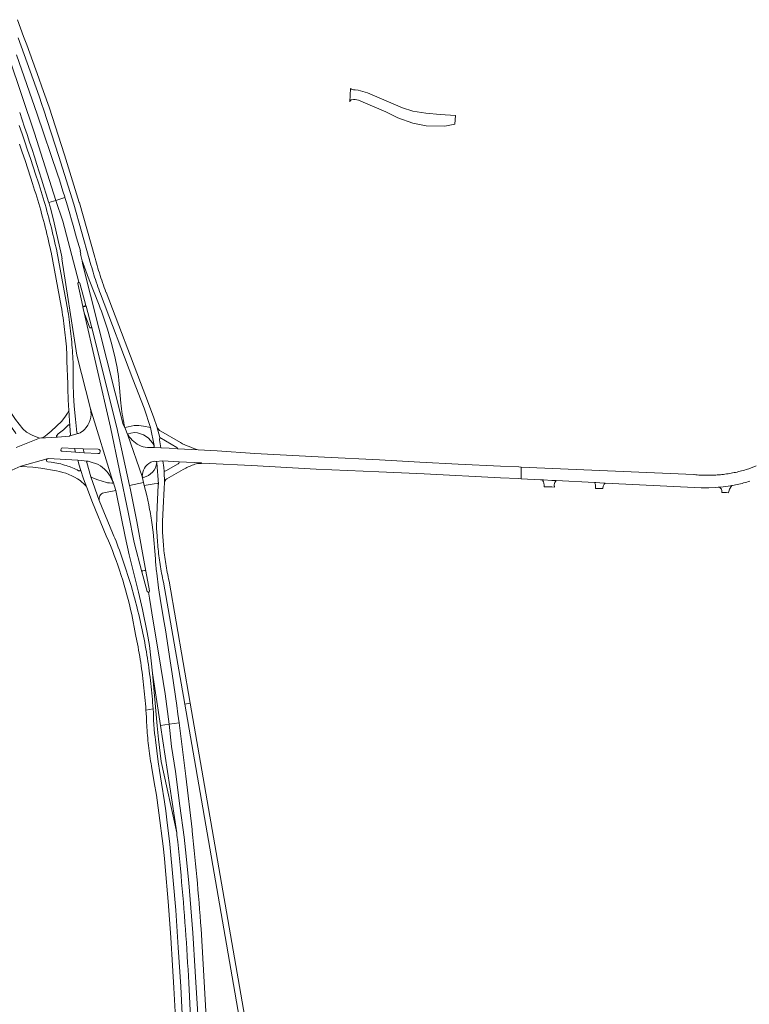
# Model space of a CAD drawing. Extents: x 152825 to 164088, y 457113 to 463005.
# Tile 177 of 256: x 156585 to 156914, y 460756 to 461199. Entities that reach past the tile are written whole.
import ezdxf

# ---------------------------------------------------------------- set-up
doc = ezdxf.new("R2010")
doc.units = 0
doc.header["$LTSCALE"] = 0.5
for name, color, linetype, lineweight in [('B-PV-VH-GESLOTENVERHARDING_ASFALT-GV', 251, 'CONTINUOUS', 18), ('B-PV-VH-ONVERHARD_ZAND-GV', 251, 'CONTINUOUS', 18), ('B-PV-VH-OPENVERHARDING_BETONSTRAATSTEEN-GV', 251, 'CONTINUOUS', 18), ('B-PV-VH-OPENVERHARDING_STRAATBAKSTEEN-GV', 251, 'CONTINUOUS', 18)]:
    doc.layers.add(name, color=color, linetype=linetype, lineweight=lineweight)

msp = doc.modelspace()

# ---------------------------------------------------------------- linework, layer by layer
at = {"layer": 'B-PV-VH-GESLOTENVERHARDING_ASFALT-GV', "flags": 128}
for points in [[(156645.196, 461006.694), (156648.642, 461006.498), (156648.012, 461010.121), (156648.133, 461011.098), (156646.843, 461016.052), (156645.452, 461019.924), (156642.212, 461028.816), (156640.733, 461032.698), (156623.948, 461076.545), (156623.924, 461076.607), (156623.526, 461077.68), (156623.136, 461078.756), (156622.754, 461079.835), (156622.379, 461080.917), (156622.011, 461082.001), (156621.652, 461083.087), (156621.299, 461084.177), (156620.955, 461085.268), (156620.618, 461086.362), (156620.288, 461087.458), (156619.967, 461088.557), (156619.653, 461089.657), (156619.347, 461090.76), (156619.048, 461091.865), (156618.968, 461092.167), (156618.914, 461092.355), (156611.936, 461116.885), (156611.888, 461117.052), (156605.193, 461138.545), (156598.251, 461159.96), (156597.679, 461161.591), (156596.343, 461165.381), (156595, 461169.169), (156593.65, 461172.954), (156592.292, 461176.737), (156590.926, 461180.517), (156589.553, 461184.294), (156588.172, 461188.068), (156586.784, 461191.839), (156585.388, 461195.608), (156583.985, 461199.374)], [(156584.261, 461191.201), (156585.639, 461187.46), (156587.009, 461183.715), (156588.371, 461179.968), (156589.726, 461176.218), (156591.073, 461172.466), (156592.413, 461168.711), (156593.745, 461164.953), (156595.07, 461161.192), (156595.796, 461159.122), (156602.713, 461137.714), (156609.42, 461116.24), (156616.405, 461091.635), (156616.44, 461091.51), (156616.553, 461091.086), (156616.853, 461089.979), (156617.161, 461088.875), (156617.476, 461087.773), (156617.799, 461086.673), (156618.13, 461085.576), (156618.469, 461084.481), (156618.815, 461083.388), (156619.169, 461082.298), (156619.53, 461081.21), (156619.899, 461080.125), (156620.275, 461079.042), (156620.659, 461077.962), (156621.051, 461076.885), (156621.45, 461075.81), (156636.015, 461037.463), (156641.077, 461024.273), (156644.006, 461015.573), (156645.599, 461007.508)], [(156580.271, 461182.211), (156591.635, 461148.206), (156601.391, 461117.986), (156605.408, 461119.272), (156605.316, 461119.572), (156604.521, 461122.14), (156603.718, 461124.707), (156602.908, 461127.271), (156602.09, 461129.832), (156592.907, 461156.746), (156583.516, 461183.588)], [(156585.016, 461157.599), (156586.143, 461154.262), (156587.264, 461150.922), (156588.376, 461147.579), (156589.481, 461144.234), (156590.578, 461140.887), (156591.668, 461137.536), (156592.75, 461134.184), (156593.824, 461130.829), (156594.891, 461127.471), (156595.951, 461124.112), (156597.002, 461120.749), (156598.046, 461117.385), (156598.178, 461116.959), (156601.391, 461117.986), (156591.635, 461148.206), (156580.271, 461182.211)], [(156610.824, 461013.336), (156610.209, 461019.32), (156609.613, 461025.268), (156609.302, 461030.249), (156609.165, 461035.309), (156609.122, 461041.488), (156609.09, 461044.77), (156609.071, 461045.196), (156609.011, 461046.47), (156608.943, 461047.743), (156608.866, 461049.016), (156608.782, 461050.289), (156608.689, 461051.56), (156608.589, 461052.832), (156608.48, 461054.102), (156608.364, 461055.372), (156608.24, 461056.641), (156608.107, 461057.91), (156607.967, 461059.177), (156607.819, 461060.444), (156607.663, 461061.709), (156607.499, 461062.974), (156607.327, 461064.238), (156607.147, 461065.5), (156606.959, 461066.762), (156606.763, 461068.022), (156606.56, 461069.28), (156606.348, 461070.538), (156606.316, 461070.705), (156601.734, 461095.035), (156601.704, 461095.191), (156601.416, 461096.529), (156601.083, 461098.041), (156600.742, 461099.551), (156600.393, 461101.059), (156600.036, 461102.566), (156599.672, 461104.07), (156599.3, 461105.573), (156598.92, 461107.074), (156598.532, 461108.573), (156598.137, 461110.07), (156597.734, 461111.565), (156597.323, 461113.057), (156596.905, 461114.548), (156596.478, 461116.036), (156596.044, 461117.522), (156595.603, 461119.006), (156595.153, 461120.488), (156594.696, 461121.967), (156594.232, 461123.444), (156593.76, 461124.918), (156593.28, 461126.39), (156592.313, 461129.355), (156591.087, 461133.088), (156589.854, 461136.819), (156588.613, 461140.547), (156587.365, 461144.273), (156586.109, 461147.996), (156584.845, 461151.716)], [(156584.933, 461143.367), (156586.182, 461139.642), (156587.423, 461135.914), (156588.656, 461132.184), (156589.882, 461128.451), (156590.8, 461125.64), (156591.287, 461124.133), (156591.766, 461122.623), (156592.237, 461121.111), (156592.701, 461119.597), (156593.157, 461118.08), (156593.606, 461116.561), (156594.047, 461115.039), (156594.48, 461113.516), (156594.905, 461111.99), (156595.323, 461110.462), (156595.733, 461108.933), (156596.135, 461107.4), (156596.53, 461105.867), (156596.917, 461104.331), (156597.296, 461102.793), (156597.667, 461101.253), (156598.031, 461099.711), (156598.386, 461098.168), (156598.734, 461096.623), (156599.074, 461095.076), (156599.16, 461094.68), (156603.77, 461070.23), (156603.985, 461068.939), (156604.193, 461067.646), (156604.393, 461066.352), (156604.584, 461065.057), (156604.768, 461063.76), (156604.944, 461062.463), (156605.112, 461061.165), (156605.272, 461059.865), (156605.424, 461058.565), (156605.568, 461057.264), (156605.704, 461055.961), (156605.832, 461054.659), (156605.953, 461053.355), (156606.065, 461052.05), (156606.169, 461050.745), (156606.266, 461049.44), (156606.311, 461045.545), (156606.69, 461035.272), (156606.785, 461033.066), (156606.882, 461028.236), (156606.892, 461028.028), (156607.115, 461023.315), (156607.663, 461016.402), (156607.932, 461012.326)], [(156634.516, 460989.535), (156640.879, 460990.928), (156640.3, 460993.523), (156633.825, 461012.223), (156632.45, 461015.625), (156631.709, 461017.053), (156613.272, 461089.575), (156613.258, 461090.758), (156612.455, 461093.682), (156612.585, 461093.719), (156612.318, 461095.139), (156612.397, 461095.162), (156610.675, 461101.072), (156609.176, 461106.694), (156608.419, 461109.274), (156607.655, 461111.852), (156606.883, 461114.427), (156606.103, 461117.001), (156605.408, 461119.272), (156601.391, 461117.986), (156604.419, 461108.606), (156611.666, 461081.086)], [(156611.666, 461081.086), (156604.419, 461108.606), (156601.391, 461117.986), (156598.178, 461116.959), (156599.082, 461114.018), (156600.584, 461107.791)], [(156600.584, 461107.791), (156603.853, 461093.227), (156604.131, 461091.646), (156604.028, 461091.614), (156610.499, 461050.196), (156610.847, 461048.245), (156616.955, 461024.085), (156627.088, 460991.293), (156627.136, 460991.137), (156628.325, 460987.269), (156630.766, 460975.325), (156630.752, 460975.316), (156632.559, 460966.493), (156634.438, 460958.275), (156636.319, 460950.488), (156638.601, 460941.441), (156640.363, 460933.667), (156642.526, 460923.264), (156643.59, 460917.422), (156644.95, 460904.99), (156648.508, 460881.448), (156652.356, 460881.955), (156650.559, 460895.581), (156647.741, 460913.229), (156645.22, 460928.357), (156643.514, 460938.739), (156643.059, 460941.448)], [(156613.258, 461090.758), (156613.272, 461089.575), (156631.709, 461017.053), (156632.45, 461015.625), (156632.163, 461016.734)], [(156620.848, 461070.692), (156618.326, 461077.226), (156615.539, 461084.139)], [(156642.514, 460941.811), (156640.155, 460950.544), (156636.689, 460963.791), (156634.096, 460976.809), (156626.014, 461015.729), (156613.657, 461069.259), (156613.531, 461069.91), (156613.454, 461070.212), (156611.239, 461080.482)], [(156612.207, 461080.736), (156614.913, 461070.624), (156614.999, 461070.276), (156617.467, 461061.146), (156628.811, 461015.602), (156634.516, 460989.535)], [(156613.657, 461069.259), (156626.014, 461015.729), (156634.096, 460976.809), (156636.689, 460963.791), (156640.155, 460950.544)], [(156616.488, 461060.906), (156615.118, 461064.636)], [(156641.933, 460950.899), (156637.882, 460973.295), (156634.796, 460988.257), (156634.516, 460989.535), (156628.811, 461015.602), (156617.467, 461061.146)], [(156627.806, 461048.221), (156626.309, 461054.126), (156624.553, 461059.969)], [(156630.595, 461026.598), (156629.704, 461037.013)], [(156583.379, 461006.59), (156593.918, 461010.789), (156590.581, 461012.151), (156588.062, 461013.514), (156586.483, 461015.016), (156583.162, 461019.24), (156580.194, 461023.73), (156578.349, 461025.655), (156578.004, 461025.886), (156574.639, 461022.567), (156575.826, 461021.79), (156578.505, 461019.406), (156580.867, 461016.348), (156583.087, 461013.219), (156583.241, 461012.745)], [(156606.576, 461022.09), (156605.743, 461020.695), (156603.985, 461018.498)], [(156607.663, 461016.402), (156607.115, 461023.315)], [(156625.535, 460994.123), (156627.088, 460991.293), (156616.955, 461024.085)], [(156636.693, 461016.486), (156633.923, 461015.969), (156632.45, 461015.625)], [(156645.599, 461007.508), (156644.006, 461015.573), (156640.873, 461016.248)], [(156611.532, 461012.914), (156611.415, 461012.882), (156607.595, 461011.829), (156607.503, 461011.804), (156602.084, 461011.274), (156601.988, 461011.268), (156593.918, 461010.789), (156583.379, 461006.59)], [(156601.694, 461012.102), (156602.443, 461012.742)], [(156607.595, 461011.829), (156611.415, 461012.882)], [(156632.45, 461015.625), (156633.825, 461012.223)], [(156634.085, 461012.845), (156635.174, 461013.14), (156636.749, 461013.335)], [(156646.843, 461016.052), (156648.133, 461011.098), (156655.813, 461006.635), (156656.241, 461006.245), (156656.366, 461006.086), (156665.549, 461005.586)], [(156657.522, 461008.807), (156648.653, 461013.931)], [(156593.918, 461010.789), (156601.988, 461011.268)], [(156603.623, 461005.497), (156603.675, 461005.964)], [(156610.21, 461004.555), (156604.1, 461004.971)], [(156604.214, 461006.439), (156609.733, 461006.244), (156613.602, 461006.079), (156620.407, 461005.833)], [(156620.277, 461003.861), (156614.075, 461004.27), (156610.21, 461004.555)], [(156490.54, 460862.76), (156494.301, 460868.252), (156500, 460877.196), (156535.402, 460928.394), (156537.66, 460931.66), (156539.7, 460934.61), (156539.888, 460934.902), (156541.276, 460937.059), (156561.35, 460968.25), (156574.442, 460989.325), (156579.118, 460994.479), (156580.647, 460995.832), (156581.491, 460996.465), (156585.591, 460998.206), (156597.347, 461001.502), (156597.85, 461001.643), (156611.232, 461000.91), (156615.528, 461000.462), (156615.852, 461000.428), (156617.237, 461000.091), (156618.202, 460999.788)], [(156597.347, 461001.502), (156585.591, 460998.206), (156585.756, 460998.107), (156590.973, 460997.709), (156594.522, 460997.295), (156601.628, 460996.048)], [(156599.207, 461000.003), (156597.748, 461000.164)], [(156615.528, 461000.462), (156611.232, 461000.91), (156611.859, 460998.65), (156612.441, 460996.732), (156613.805, 460992.571), (156615.246, 460988.669), (156617.871, 460981.862), (156624.055, 460966.807)], [(156641.934, 460888.337), (156645.17, 460888.829), (156645.069, 460890.264), (156644.96, 460891.699), (156644.842, 460893.133), (156644.717, 460894.566), (156644.584, 460895.999), (156644.443, 460897.431), (156644.294, 460898.862), (156644.137, 460900.292), (156643.972, 460901.721), (156643.799, 460903.149), (156643.618, 460904.577), (156643.429, 460906.003), (156643.233, 460907.428), (156643.028, 460908.852), (156642.816, 460910.275), (156642.595, 460911.697), (156642.367, 460913.118), (156642.131, 460914.537), (156641.886, 460915.955), (156641.634, 460917.372), (156641.374, 460918.787), (156641.107, 460920.2), (156640.831, 460921.612), (156640.548, 460923.023), (156640.256, 460924.432), (156639.957, 460925.839), (156639.65, 460927.245), (156639.336, 460928.649), (156639.013, 460930.051), (156638.683, 460931.451), (156638.345, 460932.85), (156637.999, 460934.246), (156637.645, 460935.641), (156637.284, 460937.034), (156636.915, 460938.424), (156636.538, 460939.813), (156636.153, 460941.199), (156635.761, 460942.583), (156635.361, 460943.966), (156634.953, 460945.345), (156634.538, 460946.723), (156634.115, 460948.098), (156633.684, 460949.471), (156633.246, 460950.841), (156632.8, 460952.209), (156632.347, 460953.575), (156631.886, 460954.938), (156631.417, 460956.298), (156630.941, 460957.655), (156630.457, 460959.011), (156629.966, 460960.363), (156629.467, 460961.712), (156628.961, 460963.059), (156628.447, 460964.403), (156627.926, 460965.744), (156627.539, 460966.726), (156626.873, 460968.228), (156620.886, 460982.771), (156617.035, 460993.477), (156615.23, 460999.873)], [(156646.837, 460999.786), (156647.54, 460990.114), (156647.521, 460989.597), (156647.019, 460979.84), (156646.788, 460975.779), (156646.762, 460970.13), (156647.015, 460966.877), (156647.07, 460965.875), (156647.132, 460964.873), (156647.203, 460963.871), (156647.281, 460962.87), (156647.367, 460961.87), (156647.462, 460960.87), (156647.564, 460959.871), (156647.674, 460958.873), (156647.792, 460957.876), (156647.918, 460956.88), (156648.052, 460955.885), (156648.194, 460954.891), (156648.344, 460953.898), (156648.502, 460952.907), (156648.668, 460951.916), (156648.841, 460950.927), (156649.023, 460949.94), (156649.212, 460948.954), (156649.409, 460947.969), (156649.614, 460946.986), (156649.827, 460946.005), (156659.417, 460890.99), (156661.956, 460891.375), (156652.36, 460946.46), (156652.146, 460947.426), (156651.94, 460948.394), (156651.742, 460949.363), (156651.552, 460950.334), (156651.37, 460951.307), (156651.195, 460952.281), (156651.029, 460953.256), (156650.87, 460954.233), (156650.719, 460955.21), (156650.576, 460956.19), (156650.441, 460957.17), (156650.314, 460958.151), (156650.195, 460959.133), (156650.084, 460960.117), (156649.98, 460961.1), (156649.885, 460962.085), (156649.798, 460963.071), (156649.718, 460964.057), (156649.647, 460965.044), (156649.584, 460966.032), (156649.528, 460967.019), (156649.481, 460968.008), (156649.442, 460968.996), (156649.405, 460973.334), (156649.666, 460979.39), (156650.174, 460988.137), (156650.337, 460990.792), (156650.161, 460995.832), (156649.987, 460997.627), (156649.567, 461000.547), (156646.421, 461000.338)], [(156646.421, 461000.338), (156646.475, 461000.331)], [(156647.54, 460990.114), (156646.837, 460999.786)], [(156656.165, 460999.117), (156651.201, 460996.318), (156650.161, 460995.832)], [(156665.79, 460999.473), (156666.986, 460999.459), (156666.941, 460999.585), (156666.951, 460999.665), (156656.888, 461000.215)], [(156615.246, 460988.669), (156613.805, 460992.571), (156612.441, 460996.732)], [(156650.161, 460995.832), (156650.337, 460990.792)], [(156651.333, 460992.548), (156658.731, 460996.701)], [(156612.228, 460991.787), (156614.487, 460989.725)], [(156617.035, 460993.477), (156620.886, 460982.771)], [(156622.681, 460991.234), (156619.828, 460992.208), (156617.268, 460993.264)], [(156622.951, 460986.142), (156628.325, 460987.269), (156627.136, 460991.137)], [(156640.879, 460990.928), (156634.516, 460989.535), (156634.796, 460988.257), (156637.882, 460973.295), (156641.933, 460950.899), (156643.503, 460942.037)], [(156640.3, 460993.523), (156640.879, 460990.928), (156641.209, 460989.449)], [(156643.206, 460980.723), (156642.272, 460985.07), (156641.209, 460989.449), (156640.879, 460990.928)], [(156641.209, 460989.449), (156645.699, 460990.319), (156647.016, 460990.494)], [(156646.193, 460956.473), (156645.22, 460968.458), (156644.666, 460972.852)], [(156640.527, 460951.096), (156641.327, 460951.244)], [(156643.059, 460941.448), (156643.514, 460938.739), (156645.22, 460928.357), (156647.741, 460913.229), (156650.559, 460895.581), (156652.356, 460881.955), (156656.933, 460882.558), (156656.388, 460886.503), (156655.834, 460890.446), (156653.757, 460904.618), (156652.859, 460910.481), (156650.725, 460924.497), (156650.189, 460927.738), (156648.633, 460936.69), (156647.588, 460943.344), (156646.797, 460950.059)], [(156635.537, 460931.419), (156637.253, 460922.372), (156637.873, 460919.589), (156638.141, 460918.18), (156638.401, 460916.771), (156638.653, 460915.36), (156638.897, 460913.947), (156639.133, 460912.534), (156639.361, 460911.118), (156639.581, 460909.702), (156639.794, 460908.284), (156639.998, 460906.866), (156640.195, 460905.446), (156640.383, 460904.025), (156640.564, 460902.603), (156640.737, 460901.18), (156640.902, 460899.756), (156641.059, 460898.332), (156641.208, 460896.906), (156641.349, 460895.48), (156641.482, 460894.052), (156641.607, 460892.625), (156641.724, 460891.196), (156641.833, 460889.767), (156641.934, 460888.337)], [(156658.566, 460744.963), (156657.686, 460763.853), (156656.544, 460781.425), (156655.366, 460798.149), (156654.213, 460811.57), (156652.683, 460827.896), (156651.346, 460838.857), (156650.848, 460842.935), (156650.287, 460846.938), (156648.906, 460855.344), (156648.489, 460858.254), (156648.064, 460861.163), (156647.631, 460864.071), (156647.507, 460864.891), (156647.492, 460865.016), (156646.303, 460874.979), (156646.207, 460875.42), (156646.168, 460875.656), (156646.06, 460876.334), (156645.961, 460877.014), (156645.87, 460877.694), (156645.786, 460878.376), (156645.71, 460879.059), (156645.643, 460879.742), (156645.583, 460880.427), (156645.532, 460881.111), (156645.488, 460881.797), (156645.452, 460882.483), (156645.424, 460883.169), (156645.405, 460883.856), (156645.393, 460884.542), (156645.389, 460885.229), (156645.286, 460887.029), (156645.17, 460888.829), (156641.934, 460888.337), (156642.039, 460886.713), (156642.134, 460885.089), (156642.183, 460883.923), (156642.239, 460882.758), (156642.304, 460881.593), (156642.376, 460880.429), (156642.457, 460879.265), (156642.545, 460878.102), (156642.641, 460876.939), (156642.746, 460875.777), (156642.858, 460874.616), (156642.978, 460873.456), (156643.107, 460872.296), (156643.243, 460871.137), (156643.387, 460869.98), (156643.539, 460868.823), (156643.699, 460867.668), (156643.867, 460866.513), (156644.043, 460865.36), (156644.227, 460864.208), (156644.418, 460863.057), (156645.675, 460855.706), (156646.648, 460850.026), (156647.768, 460842.057), (156649.663, 460827.049), (156650.281, 460821.517), (156650.577, 460817.671), (156651.939, 460802.139), (156653.21, 460785.831), (156653.938, 460773.254), (156654.546, 460763.247), (156655.236, 460749.71)], [(156686.584, 460749.998), (156661.956, 460891.375), (156659.417, 460890.99), (156683.995, 460749.998)], [(156665.272, 460751.223), (156664.122, 460770.502), (156663.039, 460788.022), (156661.213, 460810.481), (156659.792, 460825.364), (156659.184, 460831.114), (156657.289, 460845.117), (156655.26, 460860.608), (156653.501, 460871.837), (156652.356, 460881.955), (156648.508, 460881.448), (156655.829, 460833.002), (156655.942, 460831.972), (156656.266, 460828.953), (156656.582, 460825.935), (156656.891, 460822.915), (156657.191, 460819.894), (156657.484, 460816.873), (156657.768, 460813.851), (156658.045, 460810.828), (156658.313, 460807.804), (156658.574, 460804.78), (156658.826, 460801.755), (156659.071, 460798.729), (156659.308, 460795.703), (156659.537, 460792.676), (156659.757, 460789.649), (156659.97, 460786.62), (156660.175, 460783.592), (156660.372, 460780.563), (156660.561, 460777.533), (156660.741, 460774.503), (156660.914, 460771.473), (156661.079, 460768.442), (156661.236, 460765.41), (156661.966, 460749.999)], [(156669.129, 460749.999), (156666.769, 460789.739), (156666.56, 460792.68), (156666.342, 460795.62), (156666.117, 460798.56), (156665.884, 460801.499), (156665.643, 460804.438), (156665.393, 460807.375), (156665.136, 460810.313), (156664.871, 460813.249), (156664.598, 460816.185), (156664.317, 460819.12), (156664.028, 460822.054), (156663.731, 460824.987), (156663.426, 460827.92), (156663.113, 460830.851), (156662.792, 460833.782), (156662.717, 460834.457), (156659.871, 460858.513), (156656.933, 460882.558), (156652.356, 460881.955), (156653.501, 460871.837), (156655.26, 460860.608), (156657.289, 460845.117), (156659.184, 460831.114), (156659.792, 460825.364), (156661.213, 460810.481), (156663.039, 460788.022), (156664.122, 460770.502), (156665.272, 460751.223)]]:
    msp.add_lwpolyline(points, dxfattribs=at)
at = {"layer": 'B-PV-VH-GESLOTENVERHARDING_ASFALT-GV'}
for points in [[(156615.539, 461084.139, -0.0195147), (156613.258, 461090.758)], [(156611.239, 461080.482, -0.4392549), (156611.666, 461081.086)], [(156611.666, 461081.086, -0.3624588), (156612.207, 461080.736)], [(156624.553, 461059.969, 0.0153872), (156620.848, 461070.692)], [(156615.118, 461064.636, -0.0339223), (156613.657, 461069.259)], [(156617.467, 461061.146, -0.9930192), (156616.488, 461060.906)], [(156629.704, 461037.013, 0.0362131), (156627.806, 461048.221)], [(156632.163, 461016.734, -0.025151), (156630.595, 461026.598)], [(156607.115, 461023.315, -0.0745746), (156606.576, 461022.09)], [(156616.955, 461024.085, -0.2532425), (156614.214, 461014.691)], [(156603.985, 461018.498, -0.0271743), (156597.471, 461012.537)], [(156602.443, 461012.742, 0.0395924), (156606.816, 461016.653)], [(156606.816, 461016.653, -0.6268039), (156607.663, 461016.402)], [(156640.873, 461016.248, 0.0942525), (156636.693, 461016.486)], [(156597.471, 461012.537, -0.1959558), (156593.918, 461010.789)], [(156601.988, 461011.268, -0.675951), (156601.694, 461012.102)], [(156607.932, 461012.326, -0.3164033), (156607.595, 461011.829)], [(156611.415, 461012.882, -0.4275544), (156610.824, 461013.336)], [(156614.214, 461014.691, -0.064397), (156611.532, 461012.914)], [(156633.825, 461012.223, -0.3630756), (156634.085, 461012.845)], [(156636.749, 461013.335, -0.2739768), (156645.599, 461007.508)], [(156648.653, 461013.931, -0.1945765), (156646.843, 461016.052)], [(156645.599, 461007.508, -0.5100916), (156645.196, 461006.694)], [(156665.549, 461005.586, -0.0476844), (156657.522, 461008.807)], [(156604.1, 461004.971, -0.4995271), (156603.623, 461005.497)], [(156603.675, 461005.964, -0.3727899), (156604.214, 461006.439)], [(156620.407, 461005.833, -1.019253), (156620.277, 461003.861)], [(156597.748, 461000.164, -0.7046563), (156597.347, 461001.502)], [(156606.022, 460998.475, 0.0451926), (156599.207, 461000.003)], [(156611.558, 460996.173, 0.0498064), (156606.022, 460998.475)], [(156615.23, 460999.873, -0.4410536), (156615.528, 461000.462)], [(156618.202, 460999.788, -0.1837162), (156625.535, 460994.123)], [(156646.837, 460999.786, -0.31075), (156640.89, 460993.128)], [(156646.475, 461000.331, -0.3162343), (156646.837, 460999.786)], [(156656.888, 461000.215, -0.3563272), (156656.165, 460999.117)], [(156658.731, 460996.701, -0.0368492), (156663.401, 460998.867)], [(156663.401, 460998.867, -0.0626831), (156665.79, 460999.473)], [(156601.628, 460996.048, -0.1074575), (156612.228, 460991.787)], [(156612.441, 460996.732, -0.6963165), (156611.558, 460996.173)], [(156614.487, 460989.725, -0.1316709), (156615.246, 460988.669)], [(156617.268, 460993.264, -0.1613129), (156617.035, 460993.477)], [(156626.577, 460990.558, -0.0616171), (156622.681, 460991.234)], [(156627.136, 460991.137, -0.4867931), (156626.577, 460990.558)], [(156640.89, 460993.128, -0.3707019), (156640.3, 460993.523)], [(156647.016, 460990.494, -0.4048156), (156647.54, 460990.114)], [(156650.337, 460990.792, -0.2697235), (156651.333, 460992.548)], [(156620.886, 460982.771, -0.4422553), (156622.951, 460986.142)], [(156644.666, 460972.852, 0.0114413), (156643.206, 460980.723)], [(156624.055, 460966.807, -0.0286319), (156630.808, 460949.021)], [(156646.797, 460950.059, -0.0084324), (156646.193, 460956.473)], [(156640.155, 460950.544, -0.4283398), (156640.527, 460951.096)], [(156641.327, 460951.244, -0.381536), (156641.933, 460950.899)], [(156630.808, 460949.021, -0.0229972), (156635.537, 460931.419)], [(156643.059, 460941.448, -0.3655229), (156642.514, 460941.811)], [(156643.503, 460942.037, -0.4286908), (156643.059, 460941.448)]]:
    msp.add_lwpolyline(points, format="xyb", dxfattribs=at)
at = {"layer": 'B-PV-VH-GESLOTENVERHARDING_ASFALT-GV', "flags": 128}
for points in [[(156613.531, 461069.91), (156614.999, 461070.276), (156614.913, 461070.624), (156613.454, 461070.212)], [(156609.733, 461006.244), (156610.21, 461004.555), (156614.075, 461004.27), (156613.602, 461006.079)], [(156648.508, 460881.448), (156644.95, 460904.99), (156646.978, 460881.247), (156647.621, 460875.22), (156648.797, 460865.219), (156655.829, 460833.002)]]:
    msp.add_lwpolyline(points, close=True, dxfattribs=at)
at = {"layer": 'B-PV-VH-ONVERHARD_ZAND-GV', "flags": 128}
msp.add_lwpolyline([(156734.637, 461168.002), (156734.228, 461168.426), (156733.908, 461162.33), (156734.136, 461162.968), (156734.507, 461163.341), (156735.48, 461163.468), (156735.83, 461163.445), (156736.242, 461163.418), (156737.71, 461163.16), (156750.06, 461157.81), (156755.549, 461155.114), (156762.226, 461152.712), (156768.338, 461151.577), (156776.777, 461151.404), (156781.248, 461152.335), (156781.438, 461156.25), (156774.65, 461156.731), (156768.177, 461157.264), (156762.255, 461158.225), (156757.668, 461159.69), (156752.38, 461161.87), (156741.82, 461166.4), (156737.701, 461167.676), (156736.321, 461167.706), (156735.594, 461167.722)], close=True, dxfattribs=at)
at = {"layer": 'B-PV-VH-OPENVERHARDING_BETONSTRAATSTEEN-GV', "flags": 128}
for points in [[(156826.239, 460991.766), (156825.004, 460991.827), (156821.115, 460992.021), (156820.749, 460992.039), (156820.957, 460991.665), (156821.175, 460991.152), (156821.35, 460990.54), (156821.466, 460989.614), (156821.482, 460988.971), (156824.907, 460988.86), (156826.083, 460988.822), (156826.067, 460989.802), (156826.175, 460990.374), (156826.343, 460990.886), (156826.546, 460991.267), (156826.897, 460991.733)], [(156844.775, 460990.843), (156844.132, 460990.875), (156844.548, 460990.258), (156844.633, 460989.865), (156844.614, 460988.219), (156846.414, 460988.16), (156847.916, 460988.111), (156848.043, 460989.173), (156848.53, 460990.033), (156849.058, 460990.629), (156846.573, 460990.753)], [(156905.088, 460987.858), (156906.037, 460989.482), (156905.658, 460989.416), (156905.431, 460989.378), (156902.196, 460988.929), (156900.001, 460988.716), (156900.67, 460988.6), (156901.041, 460988.304), (156901.472, 460987.828), (156901.641, 460987.304), (156901.655, 460986.362), (156903.562, 460986.3), (156903.689, 460986.296), (156904.623, 460986.264), (156904.805, 460986.855)]]:
    msp.add_lwpolyline(points, close=True, dxfattribs=at)
at = {"layer": 'B-PV-VH-OPENVERHARDING_STRAATBAKSTEEN-GV', "flags": 128}
for points in [[(156633.825, 461012.223), (156640.3, 460993.523)], [(156633.862, 461012.174), (156633.825, 461012.223)], [(156646.421, 461000.338), (156649.567, 461000.547), (156656.888, 461000.215), (156666.951, 460999.665), (156666.941, 460999.585), (156670.444, 460999.387), (156689.49, 460998.55), (156718.67, 460996.9), (156747.02, 460995.6), (156767.33, 460994.698), (156801.736, 460992.985), (156809.774, 460992.585), (156811.121, 460992.518), (156811.121, 460997.837), (156810.059, 460997.884), (156801.829, 460998.246), (156782.723, 460999.088), (156765.365, 461000.008), (156747.22, 461001.13), (156722.52, 461002.26), (156691.08, 461003.98), (156674.028, 461005.16), (156671.218, 461005.339), (156665.549, 461005.586), (156656.366, 461006.086), (156656.241, 461006.245), (156648.642, 461006.498), (156645.196, 461006.694), (156643.622, 461006.628)], [(156917.032, 460998.374), (156913.838, 460997.06), (156913.175, 460996.849), (156912.51, 460996.645), (156911.842, 460996.449), (156911.173, 460996.261), (156910.501, 460996.08), (156909.827, 460995.907), (156909.151, 460995.742), (156908.473, 460995.585), (156907.794, 460995.435), (156907.113, 460995.293), (156906.43, 460995.159), (156905.746, 460995.034), (156905.06, 460994.915), (156904.373, 460994.805), (156903.685, 460994.703), (156902.996, 460994.608), (156902.306, 460994.522), (156901.614, 460994.443), (156900.922, 460994.373), (156900.229, 460994.31), (156899.536, 460994.255), (156898.841, 460994.209), (156898.147, 460994.17), (156897.452, 460994.139), (156896.756, 460994.117), (156896.061, 460994.102), (156895.365, 460994.095), (156894.67, 460994.096), (156893.974, 460994.106), (156893.278, 460994.123), (156892.583, 460994.148), (156891.888, 460994.181), (156891.194, 460994.223), (156890.5, 460994.272), (156889.806, 460994.329), (156889.114, 460994.394), (156888.96, 460994.41), (156811.121, 460997.837), (156811.121, 460992.518), (156819.806, 460992.086), (156820.749, 460992.039), (156821.115, 460992.021), (156825.004, 460991.827), (156826.239, 460991.766), (156826.897, 460991.733), (156844.132, 460990.875), (156844.775, 460990.843), (156846.573, 460990.753), (156849.058, 460990.629), (156892.325, 460988.476), (156892.429, 460988.471), (156895.688, 460988.482), (156898.945, 460988.613), (156900.001, 460988.716), (156902.196, 460988.929), (156905.431, 460989.378), (156905.658, 460989.416), (156906.037, 460989.482), (156906.383, 460989.543), (156907.107, 460989.678), (156907.829, 460989.821), (156908.55, 460989.971), (156909.269, 460990.13), (156909.986, 460990.296), (156910.702, 460990.47), (156911.416, 460990.652), (156912.127, 460990.841), (156912.837, 460991.038), (156913.544, 460991.243), (156914.249, 460991.456)]]:
    msp.add_lwpolyline(points, dxfattribs=at)
at = {"layer": 'B-PV-VH-OPENVERHARDING_STRAATBAKSTEEN-GV'}
for points in [[(156639.733, 461007.279, -0.1343193), (156633.862, 461012.174)], [(156643.622, 461006.628, -0.0938503), (156639.733, 461007.279)], [(156640.3, 460993.523, -0.288967), (156644.101, 461000.006)], [(156644.101, 461000.006, -0.1594255), (156646.421, 461000.338)]]:
    msp.add_lwpolyline(points, format="xyb", dxfattribs=at)

doc.saveas('drawing.dxf')
